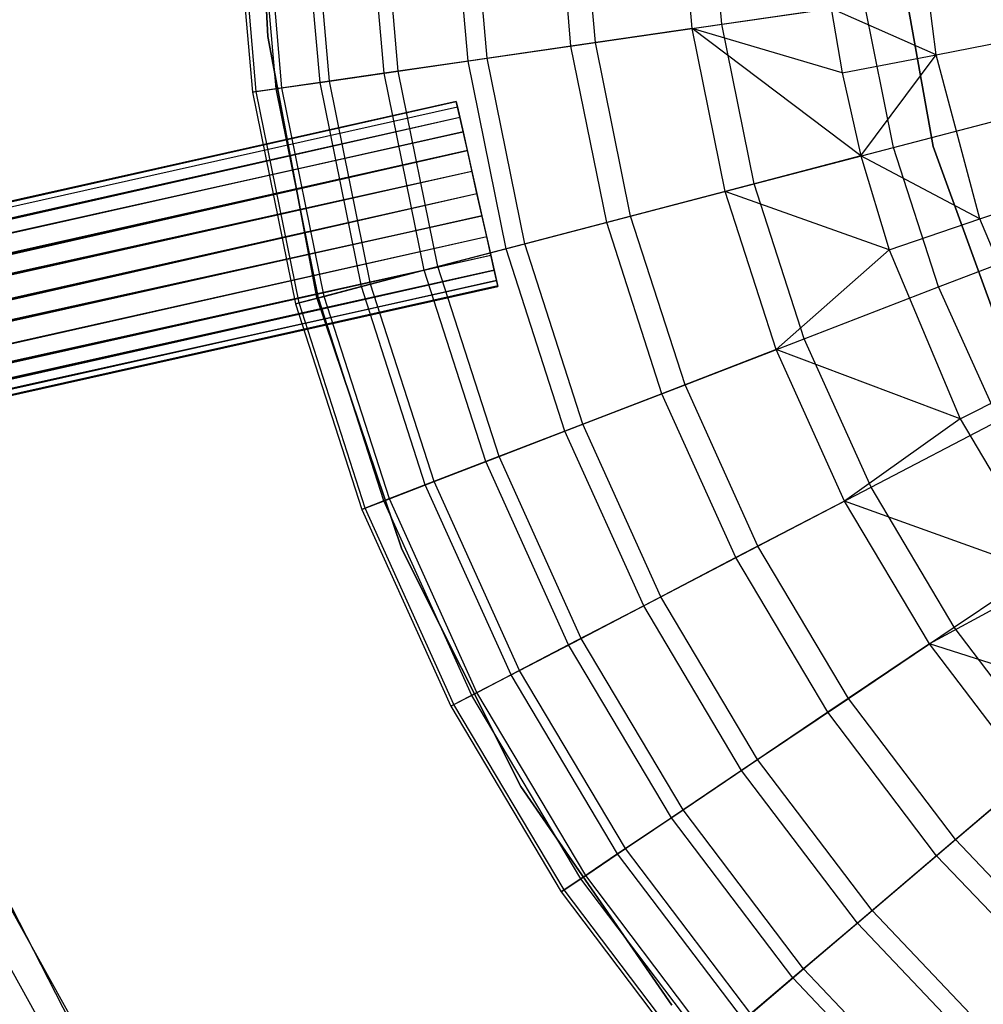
# Model space of a CAD drawing. Extents: x -22.9 to 23, y 4.7 to 50.6.
# Tile 29 of 95: x -3.3 to -1.8, y 25.8 to 27.4. Entities that reach past the tile are written whole.
import ezdxf

# ---------------------------------------------------------------- set-up
doc = ezdxf.new("R2010")
doc.units = 0
doc.header["$LTSCALE"] = 2.54
doc.layers.get('0').update_dxf_attribs({"linetype": 'CONTINUOUS'})

# ---------------------------------------------------------------- blocks, each defined once
blk = doc.blocks.new('HOTEL-MOOD-11783-11791_STL')
at = {"color": 0}
for p, q in [((-2.976, 27.7466, 28.9161), (-2.9567, 27.3285, 28.9161)), ((-2.9567, 27.3285, 28.7961), (-2.976, 27.7466, 28.7961)), ((-2.976, 27.7466, 28.9161), (-2.9567, 27.3285, 28.9161)), ((-2.9567, 27.3285, 28.7961), (-2.976, 27.7466, 28.7961)), ((-2.2877, 27.3411, 23.4537), (-2.3106, 27.6019, 23.4537)), ((-2.2877, 27.3411, 23.4537), (-2.3106, 27.6019, 23.4537)), ((-2.2413, 27.3478, 19.2169), (-2.2637, 27.6034, 19.2169)), ((-2.2413, 27.3478, 19.2169), (-2.2637, 27.6034, 19.2169)), ((-2.7732, 27.2708, 22.4078), (-2.801, 27.5865, 22.4078)), ((-2.7732, 27.2708, 22.4078), (-2.801, 27.5865, 22.4078)), ((-2.7512, 27.274, 20.0225), (-2.7787, 27.5872, 20.0225)), ((-2.7512, 27.274, 20.0225), (-2.7787, 27.5872, 20.0225)), ((-2.6411, 27.2899, 22.77), (-2.6675, 27.5907, 22.77)), ((-2.6411, 27.2899, 22.77), (-2.6675, 27.5907, 22.77)), ((-2.6109, 27.2943, 19.7355), (-2.637, 27.5916, 19.7355)), ((-2.6109, 27.2943, 19.7355), (-2.637, 27.5916, 19.7355)), ((-2.4789, 27.3134, 23.1195), (-2.5037, 27.5958, 23.1195)), ((-2.4789, 27.3134, 23.1195), (-2.5037, 27.5958, 23.1195)), ((-2.4403, 27.319, 19.4659), (-2.4647, 27.5971, 19.4659)), ((-2.4403, 27.319, 19.4659), (-2.4647, 27.5971, 19.4659)), ((-3.0103, 27.5799, 21.2717), (-2.9805, 27.2408, 21.2717)), ((-3.0103, 27.5799, 21.2717), (-2.9805, 27.2408, 21.2717)), ((-2.9748, 27.2417, 20.9517), (-3.0045, 27.5801, 20.9517)), ((-2.9748, 27.2417, 20.9517), (-3.0045, 27.5801, 20.9517)), ((-2.9436, 27.2462, 21.6559), (-2.973, 27.581, 21.6559)), ((-2.9436, 27.2462, 21.6559), (-2.973, 27.581, 21.6559)), ((-2.9343, 27.2475, 20.6343), (-2.9636, 27.5813, 20.6343)), ((-2.9343, 27.2475, 20.6343), (-2.9636, 27.5813, 20.6343)), ((-2.8743, 27.2562, 22.0355), (-2.903, 27.5833, 22.0355)), ((-2.8743, 27.2562, 22.0355), (-2.903, 27.5833, 22.0355)), ((-2.8595, 27.2583, 20.3233), (-2.888, 27.5837, 20.3233)), ((-2.8595, 27.2583, 20.3233), (-2.888, 27.5837, 20.3233)), ((-1.9036, 27.2999, 23.997), (-1.9368, 27.5658, 23.997)), ((-1.9036, 27.2999, 23.997), (-1.9368, 27.5658, 23.997)), ((-1.908, 27.1553, 28.9161), (-1.9681, 27.4892, 28.9161)), ((-1.9681, 27.4892, 28.7961), (-1.908, 27.1553, 28.7961)), ((-1.9681, 27.4892, 28.7961), (-1.908, 27.1553, 28.7961)), ((-1.908, 27.1553, 28.9161), (-1.9681, 27.4892, 28.9161)), ((-2.2877, 27.3411, 23.4537), (-2.069, 27.3727, 23.7702)), ((-2.2877, 27.3411, 23.4537), (-2.069, 27.3727, 23.7702)), ((-2.2413, 27.3478, 19.2169), (-2.0164, 27.3803, 18.9915)), ((-2.2413, 27.3478, 19.2169), (-2.0164, 27.3803, 18.9915)), ((-2.069, 27.3727, 23.7702), (-2.0517, 27.2711, 23.7702)), ((-1.9036, 27.2999, 23.997), (-2.069, 27.3727, 23.7702)), ((-1.9036, 27.2999, 23.997), (-2.069, 27.3727, 23.7702)), ((-2.069, 27.3727, 23.7702), (-2.0517, 27.2711, 23.7702)), ((-1.9705, 27.1538, 18.9915), (-2.0164, 27.3803, 18.9915)), ((-1.9705, 27.1538, 18.9915), (-2.0164, 27.3803, 18.9915)), ((-2.2877, 27.3411, 23.4537), (-2.4789, 27.3134, 23.1195)), ((-2.2877, 27.3411, 23.4537), (-2.4789, 27.3134, 23.1195)), ((-2.4403, 27.319, 19.4659), (-2.2413, 27.3478, 19.2169)), ((-2.4403, 27.319, 19.4659), (-2.2413, 27.3478, 19.2169)), ((-2.2357, 27.0844, 23.4537), (-2.2877, 27.3411, 23.4537)), ((-2.0219, 27.1404, 23.7702), (-2.2877, 27.3411, 23.4537)), ((-2.2357, 27.0844, 23.4537), (-2.2877, 27.3411, 23.4537)), ((-2.0219, 27.1404, 23.7702), (-2.2877, 27.3411, 23.4537)), ((-2.0517, 27.2711, 23.7702), (-2.2877, 27.3411, 23.4537)), ((-2.0517, 27.2711, 23.7702), (-2.2877, 27.3411, 23.4537)), ((-2.1903, 27.0963, 19.2169), (-2.2413, 27.3478, 19.2169)), ((-2.1903, 27.0963, 19.2169), (-2.2413, 27.3478, 19.2169)), ((-2.9567, 27.3285, 28.9161), (-2.8794, 26.9171, 28.9161)), ((-2.8794, 26.9171, 28.7961), (-2.9567, 27.3285, 28.7961)), ((-2.9567, 27.3285, 28.9161), (-2.8794, 26.9171, 28.9161)), ((-2.9567, 27.3285, 28.9161), (-2.9567, 27.3285, 28.7961)), ((-2.8794, 26.9171, 28.7961), (-2.9567, 27.3285, 28.7961)), ((-2.9567, 27.3285, 28.9161), (-2.9567, 27.3285, 28.7961)), ((-1.9036, 27.2999, 23.997), (-1.7858, 27.3229, 24.2415)), ((-1.9036, 27.2999, 23.997), (-1.7858, 27.3229, 24.2415)), ((-2.4789, 27.3134, 23.1195), (-2.6411, 27.2899, 22.77)), ((-2.4789, 27.3134, 23.1195), (-2.6411, 27.2899, 22.77)), ((-2.6109, 27.2943, 19.7355), (-2.4403, 27.319, 19.4659)), ((-2.6109, 27.2943, 19.7355), (-2.4403, 27.319, 19.4659)), ((-2.4226, 27.0356, 23.1195), (-2.4789, 27.3134, 23.1195)), ((-2.4226, 27.0356, 23.1195), (-2.4789, 27.3134, 23.1195)), ((-2.3849, 27.0454, 19.4659), (-2.4403, 27.319, 19.4659)), ((-2.3849, 27.0454, 19.4659), (-2.4403, 27.319, 19.4659)), ((-2.7512, 27.274, 20.0225), (-2.6109, 27.2943, 19.7355)), ((-2.7512, 27.274, 20.0225), (-2.6109, 27.2943, 19.7355)), ((-2.5517, 27.0018, 19.7355), (-2.6109, 27.2943, 19.7355)), ((-2.5517, 27.0018, 19.7355), (-2.6109, 27.2943, 19.7355)), ((-2.0517, 27.2711, 23.7702), (-1.9036, 27.2999, 23.997)), ((-2.0517, 27.2711, 23.7702), (-1.9036, 27.2999, 23.997)), ((-2.0219, 27.1404, 23.7702), (-1.9036, 27.2999, 23.997)), ((-2.0219, 27.1404, 23.7702), (-1.9036, 27.2999, 23.997)), ((-1.8346, 27.0411, 23.997), (-1.9036, 27.2999, 23.997)), ((-1.8346, 27.0411, 23.997), (-1.9036, 27.2999, 23.997)), ((-2.6411, 27.2899, 22.77), (-2.7732, 27.2708, 22.4078)), ((-2.6411, 27.2899, 22.77), (-2.7732, 27.2708, 22.4078)), ((-2.5812, 26.9941, 22.77), (-2.6411, 27.2899, 22.77)), ((-2.5812, 26.9941, 22.77), (-2.6411, 27.2899, 22.77)), ((-2.7732, 27.2708, 22.4078), (-2.8743, 27.2562, 22.0355)), ((-2.7732, 27.2708, 22.4078), (-2.8743, 27.2562, 22.0355)), ((-2.8595, 27.2583, 20.3233), (-2.7512, 27.274, 20.0225)), ((-2.8595, 27.2583, 20.3233), (-2.7512, 27.274, 20.0225)), ((-2.7103, 26.9603, 22.4078), (-2.7732, 27.2708, 22.4078)), ((-2.7103, 26.9603, 22.4078), (-2.7732, 27.2708, 22.4078)), ((-2.6888, 26.9659, 20.0225), (-2.7512, 27.274, 20.0225)), ((-2.6888, 26.9659, 20.0225), (-2.7512, 27.274, 20.0225)), ((-2.0517, 27.2711, 23.7702), (-2.0219, 27.1404, 23.7702)), ((-2.0517, 27.2711, 23.7702), (-2.0219, 27.1404, 23.7702)), ((-2.9436, 27.2462, 21.6559), (-2.9805, 27.2408, 21.2717)), ((-2.9436, 27.2462, 21.6559), (-2.9805, 27.2408, 21.2717)), ((-2.9748, 27.2417, 20.9517), (-2.9343, 27.2475, 20.6343)), ((-2.9748, 27.2417, 20.9517), (-2.9343, 27.2475, 20.6343)), ((-2.8743, 27.2562, 22.0355), (-2.9436, 27.2462, 21.6559)), ((-2.8743, 27.2562, 22.0355), (-2.9436, 27.2462, 21.6559)), ((-2.8768, 26.9167, 21.6559), (-2.9436, 27.2462, 21.6559)), ((-2.8768, 26.9167, 21.6559), (-2.9436, 27.2462, 21.6559)), ((-2.9343, 27.2475, 20.6343), (-2.8595, 27.2583, 20.3233)), ((-2.9343, 27.2475, 20.6343), (-2.8595, 27.2583, 20.3233)), ((-2.8678, 26.9191, 20.6343), (-2.9343, 27.2475, 20.6343)), ((-2.8678, 26.9191, 20.6343), (-2.9343, 27.2475, 20.6343)), ((-2.8091, 26.9344, 22.0355), (-2.8743, 27.2562, 22.0355)), ((-2.8091, 26.9344, 22.0355), (-2.8743, 27.2562, 22.0355)), ((-2.7946, 26.9382, 20.3233), (-2.8595, 27.2583, 20.3233)), ((-2.7946, 26.9382, 20.3233), (-2.8595, 27.2583, 20.3233)), ((-2.9805, 27.2408, 21.2717), (-2.9748, 27.2417, 20.9517)), ((-2.9805, 27.2408, 21.2717), (-2.9748, 27.2417, 20.9517)), ((-2.9805, 27.2408, 21.2717), (-2.913, 26.9073, 21.2717)), ((-2.9805, 27.2408, 21.2717), (-2.913, 26.9073, 21.2717)), ((-2.9074, 26.9087, 20.9517), (-2.9748, 27.2417, 20.9517)), ((-2.9074, 26.9087, 20.9517), (-2.9748, 27.2417, 20.9517)), ((-2.6596, 27.2263, 28.6017), (-21.5825, 22.9822, 28.6017)), ((-2.6596, 27.2263, 28.6017), (-21.5825, 22.9822, 28.6017)), ((-21.5825, 22.9822, 28.6379), (-2.6577, 27.2179, 28.673)), ((-21.5825, 22.9822, 28.6017), (-2.6577, 27.2179, 28.673)), ((-21.5825, 22.9822, 28.6017), (-2.6577, 27.2179, 28.673)), ((-21.5825, 22.9822, 28.6379), (-2.6577, 27.2179, 28.673)), ((-21.5806, 22.9738, 28.5666), (-2.6596, 27.2263, 28.6017)), ((-21.5806, 22.9738, 28.5666), (-2.6596, 27.2263, 28.6017)), ((-21.5806, 22.9738, 28.673), (-2.6577, 27.2179, 28.673)), ((-21.5806, 22.9738, 28.673), (-2.6577, 27.2179, 28.673)), ((-21.5769, 22.9574, 28.5346), (-2.6596, 27.2263, 28.6017)), ((-21.5769, 22.9574, 28.5346), (-2.6596, 27.2263, 28.6017)), ((-2.654, 27.2015, 28.5346), (-2.6596, 27.2263, 28.6017)), ((-2.6596, 27.2263, 28.6017), (-2.6577, 27.2179, 28.673)), ((-2.6596, 27.2263, 28.6017), (-2.6577, 27.2179, 28.673)), ((-2.654, 27.2015, 28.5346), (-2.6596, 27.2263, 28.6017)), ((-2.6577, 27.2179, 28.673), (-2.6488, 27.1781, 28.7321)), ((-2.6577, 27.2179, 28.673), (-2.6488, 27.1781, 28.7321)), ((-1.9705, 27.1538, 18.9915), (-1.728, 27.2173, 18.7924)), ((-1.9705, 27.1538, 18.9915), (-1.728, 27.2173, 18.7924)), ((-21.5769, 22.9574, 28.5346), (-2.654, 27.2015, 28.5346)), ((-21.5769, 22.9574, 28.5346), (-2.654, 27.2015, 28.5346)), ((-21.5717, 22.934, 28.5075), (-2.654, 27.2015, 28.5346)), ((-21.5717, 22.934, 28.5075), (-2.654, 27.2015, 28.5346)), ((-21.5652, 22.9049, 28.487), (-2.654, 27.2015, 28.5346)), ((-21.5652, 22.9049, 28.487), (-2.654, 27.2015, 28.5346)), ((-2.6422, 27.1491, 28.487), (-2.654, 27.2015, 28.5346)), ((-2.6422, 27.1491, 28.487), (-2.654, 27.2015, 28.5346)), ((-21.5806, 22.9738, 28.673), (-2.6488, 27.1781, 28.7321)), ((-21.5806, 22.9738, 28.673), (-2.6488, 27.1781, 28.7321)), ((-21.5769, 22.9574, 28.705), (-2.6488, 27.1781, 28.7321)), ((-21.5769, 22.9574, 28.705), (-2.6488, 27.1781, 28.7321)), ((-2.6488, 27.1781, 28.7321), (-21.5717, 22.934, 28.7321)), ((-2.6488, 27.1781, 28.7321), (-21.5717, 22.934, 28.7321)), ((-2.6488, 27.1781, 28.7321), (-2.6349, 27.1161, 28.7654)), ((-2.6488, 27.1781, 28.7321), (-2.6349, 27.1161, 28.7654)), ((-2.1903, 27.0963, 19.2169), (-1.9705, 27.1538, 18.9915)), ((-2.1903, 27.0963, 19.2169), (-1.9705, 27.1538, 18.9915)), ((-1.8996, 26.9339, 18.9915), (-1.9705, 27.1538, 18.9915)), ((-1.8996, 26.9339, 18.9915), (-1.9705, 27.1538, 18.9915)), ((-1.7923, 26.8364, 28.9161), (-1.908, 27.1553, 28.9161)), ((-1.908, 27.1553, 28.7961), (-1.7923, 26.8364, 28.7961)), ((-1.908, 27.1553, 28.7961), (-1.7923, 26.8364, 28.7961)), ((-1.908, 27.1553, 28.7961), (-1.908, 27.1553, 28.9161)), ((-1.7923, 26.8364, 28.9161), (-1.908, 27.1553, 28.9161)), ((-1.908, 27.1553, 28.7961), (-1.908, 27.1553, 28.9161)), ((-2.6422, 27.1491, 28.487), (-21.5652, 22.9049, 28.487)), ((-2.6422, 27.1491, 28.487), (-21.5652, 22.9049, 28.487)), ((-21.5578, 22.872, 28.4742), (-2.6422, 27.1491, 28.487)), ((-21.5578, 22.872, 28.4742), (-2.6422, 27.1491, 28.487)), ((-21.5499, 22.8369, 28.4698), (-2.6422, 27.1491, 28.487)), ((-21.5499, 22.8369, 28.4698), (-2.6422, 27.1491, 28.487)), ((-2.627, 27.0811, 28.4698), (-2.6422, 27.1491, 28.487)), ((-2.627, 27.0811, 28.4698), (-2.6422, 27.1491, 28.487)), ((-2.0219, 27.1404, 23.7702), (-2.2357, 27.0844, 23.4537)), ((-2.0219, 27.1404, 23.7702), (-2.2357, 27.0844, 23.4537)), ((-2.0219, 27.1404, 23.7702), (-1.9773, 26.9923, 23.7702)), ((-1.8346, 27.0411, 23.997), (-2.0219, 27.1404, 23.7702)), ((-1.8346, 27.0411, 23.997), (-2.0219, 27.1404, 23.7702)), ((-2.0219, 27.1404, 23.7702), (-1.9773, 26.9923, 23.7702)), ((-21.5717, 22.934, 28.7321), (-2.6349, 27.1161, 28.7654)), ((-21.5717, 22.934, 28.7321), (-2.6349, 27.1161, 28.7654)), ((-21.5652, 22.9049, 28.7526), (-2.6349, 27.1161, 28.7654)), ((-21.5652, 22.9049, 28.7526), (-2.6349, 27.1161, 28.7654)), ((-21.5578, 22.872, 28.7654), (-2.6349, 27.1161, 28.7654)), ((-21.5578, 22.872, 28.7654), (-2.6349, 27.1161, 28.7654)), ((-2.6349, 27.1161, 28.7654), (-2.6191, 27.046, 28.7654)), ((-2.6349, 27.1161, 28.7654), (-2.6191, 27.046, 28.7654)), ((-2.3849, 27.0454, 19.4659), (-2.1903, 27.0963, 19.2169)), ((-2.3849, 27.0454, 19.4659), (-2.1903, 27.0963, 19.2169)), ((-2.1116, 26.8521, 19.2169), (-2.1903, 27.0963, 19.2169)), ((-2.1116, 26.8521, 19.2169), (-2.1903, 27.0963, 19.2169)), ((-21.5499, 22.8369, 28.4698), (-2.627, 27.0811, 28.4698)), ((-21.5499, 22.8369, 28.4698), (-2.627, 27.0811, 28.4698)), ((-21.5421, 22.8019, 28.4742), (-2.627, 27.0811, 28.4698)), ((-21.5421, 22.8019, 28.4742), (-2.627, 27.0811, 28.4698)), ((-21.5347, 22.7689, 28.487), (-2.627, 27.0811, 28.4698)), ((-21.5347, 22.7689, 28.487), (-2.627, 27.0811, 28.4698)), ((-2.6117, 27.013, 28.487), (-2.627, 27.0811, 28.4698)), ((-2.6117, 27.013, 28.487), (-2.627, 27.0811, 28.4698)), ((-2.2357, 27.0844, 23.4537), (-2.4226, 27.0356, 23.1195)), ((-2.2357, 27.0844, 23.4537), (-2.4226, 27.0356, 23.1195)), ((-2.1553, 26.8352, 23.4537), (-2.2357, 27.0844, 23.4537)), ((-1.9773, 26.9923, 23.7702), (-2.2357, 27.0844, 23.4537)), ((-2.1553, 26.8352, 23.4537), (-2.2357, 27.0844, 23.4537)), ((-1.9773, 26.9923, 23.7702), (-2.2357, 27.0844, 23.4537)), ((-1.8346, 27.0411, 23.997), (-1.7209, 27.0799, 24.2415)), ((-1.8346, 27.0411, 23.997), (-1.7209, 27.0799, 24.2415)), ((-21.5578, 22.872, 28.7654), (-2.6191, 27.046, 28.7654)), ((-21.5578, 22.872, 28.7654), (-2.6191, 27.046, 28.7654)), ((-21.5499, 22.8369, 28.7698), (-2.6191, 27.046, 28.7654)), ((-21.5499, 22.8369, 28.7698), (-2.6191, 27.046, 28.7654)), ((-2.6191, 27.046, 28.7654), (-21.5421, 22.8019, 28.7654)), ((-2.6191, 27.046, 28.7654), (-21.5421, 22.8019, 28.7654)), ((-2.6191, 27.046, 28.7654), (-2.6052, 26.984, 28.7321)), ((-2.6191, 27.046, 28.7654), (-2.6052, 26.984, 28.7321)), ((-2.5517, 27.0018, 19.7355), (-2.3849, 27.0454, 19.4659)), ((-2.5517, 27.0018, 19.7355), (-2.3849, 27.0454, 19.4659)), ((-2.2992, 26.7798, 19.4659), (-2.3849, 27.0454, 19.4659)), ((-2.2992, 26.7798, 19.4659), (-2.3849, 27.0454, 19.4659)), ((-2.4226, 27.0356, 23.1195), (-2.5812, 26.9941, 22.77)), ((-2.4226, 27.0356, 23.1195), (-2.5812, 26.9941, 22.77)), ((-2.3356, 26.7657, 23.1195), (-2.4226, 27.0356, 23.1195)), ((-2.3356, 26.7657, 23.1195), (-2.4226, 27.0356, 23.1195)), ((-1.9773, 26.9923, 23.7702), (-1.8346, 27.0411, 23.997)), ((-1.9773, 26.9923, 23.7702), (-1.8346, 27.0411, 23.997)), ((-1.7309, 26.794, 23.997), (-1.8346, 27.0411, 23.997)), ((-1.7309, 26.794, 23.997), (-1.8346, 27.0411, 23.997)), ((-2.6117, 27.013, 28.487), (-21.5347, 22.7689, 28.487)), ((-2.6117, 27.013, 28.487), (-21.5347, 22.7689, 28.487)), ((-2.6117, 27.013, 28.487), (-21.5282, 22.7399, 28.5075)), ((-2.6117, 27.013, 28.487), (-21.5282, 22.7399, 28.5075)), ((-2.6, 26.9606, 28.5346), (-2.6117, 27.013, 28.487)), ((-2.6, 26.9606, 28.5346), (-2.6117, 27.013, 28.487)), ((-1.8996, 26.9339, 18.9915), (-1.6657, 27.0241, 18.7924)), ((-1.8996, 26.9339, 18.9915), (-1.6657, 27.0241, 18.7924)), ((-2.6888, 26.9659, 20.0225), (-2.5517, 27.0018, 19.7355)), ((-2.6888, 26.9659, 20.0225), (-2.5517, 27.0018, 19.7355)), ((-2.4601, 26.7177, 19.7355), (-2.5517, 27.0018, 19.7355)), ((-2.4601, 26.7177, 19.7355), (-2.5517, 27.0018, 19.7355)), ((-21.5421, 22.8019, 28.7654), (-2.6052, 26.984, 28.7321)), ((-21.5421, 22.8019, 28.7654), (-2.6052, 26.984, 28.7321)), ((-21.5347, 22.7689, 28.7526), (-2.6052, 26.984, 28.7321)), ((-21.5347, 22.7689, 28.7526), (-2.6052, 26.984, 28.7321)), ((-21.5282, 22.7399, 28.7321), (-2.6052, 26.984, 28.7321)), ((-21.5282, 22.7399, 28.7321), (-2.6052, 26.984, 28.7321)), ((-2.5812, 26.9941, 22.77), (-2.7103, 26.9603, 22.4078)), ((-2.5812, 26.9941, 22.77), (-2.7103, 26.9603, 22.4078)), ((-2.6052, 26.984, 28.7321), (-2.5963, 26.9442, 28.673)), ((-2.6052, 26.984, 28.7321), (-2.5963, 26.9442, 28.673)), ((-2.4885, 26.7067, 22.77), (-2.5812, 26.9941, 22.77)), ((-2.4885, 26.7067, 22.77), (-2.5812, 26.9941, 22.77)), ((-1.9773, 26.9923, 23.7702), (-2.1553, 26.8352, 23.4537)), ((-1.9773, 26.9923, 23.7702), (-2.1553, 26.8352, 23.4537)), ((-1.9773, 26.9923, 23.7702), (-1.8657, 26.7262, 23.7702)), ((-1.9773, 26.9923, 23.7702), (-1.8657, 26.7262, 23.7702)), ((-2.7946, 26.9382, 20.3233), (-2.6888, 26.9659, 20.0225)), ((-2.7946, 26.9382, 20.3233), (-2.6888, 26.9659, 20.0225)), ((-2.5923, 26.6667, 20.0225), (-2.6888, 26.9659, 20.0225)), ((-2.5923, 26.6667, 20.0225), (-2.6888, 26.9659, 20.0225)), ((-2.6, 26.9606, 28.5346), (-21.5282, 22.7399, 28.5075)), ((-2.6, 26.9606, 28.5346), (-21.5282, 22.7399, 28.5075)), ((-2.6, 26.9606, 28.5346), (-21.5229, 22.7165, 28.5346)), ((-2.6, 26.9606, 28.5346), (-21.5229, 22.7165, 28.5346)), ((-21.5192, 22.7001, 28.5666), (-2.6, 26.9606, 28.5346)), ((-21.5192, 22.7001, 28.5666), (-2.6, 26.9606, 28.5346)), ((-21.5173, 22.6916, 28.6017), (-2.6, 26.9606, 28.5346)), ((-21.5173, 22.6916, 28.6017), (-2.6, 26.9606, 28.5346)), ((-2.7103, 26.9603, 22.4078), (-2.8091, 26.9344, 22.0355)), ((-2.7103, 26.9603, 22.4078), (-2.8091, 26.9344, 22.0355)), ((-2.6131, 26.6587, 22.4078), (-2.7103, 26.9603, 22.4078)), ((-2.6131, 26.6587, 22.4078), (-2.7103, 26.9603, 22.4078)), ((-2.5944, 26.9358, 28.6017), (-2.6, 26.9606, 28.5346)), ((-2.5944, 26.9358, 28.6017), (-2.6, 26.9606, 28.5346)), ((-21.5282, 22.7399, 28.7321), (-2.5963, 26.9442, 28.673)), ((-21.5282, 22.7399, 28.7321), (-2.5963, 26.9442, 28.673)), ((-21.5229, 22.7165, 28.705), (-2.5963, 26.9442, 28.673)), ((-21.5229, 22.7165, 28.705), (-2.5963, 26.9442, 28.673)), ((-2.5963, 26.9442, 28.673), (-21.5192, 22.7001, 28.673)), ((-2.5963, 26.9442, 28.673), (-21.5192, 22.7001, 28.673)), ((-21.5192, 22.7001, 28.673), (-2.5942, 26.9347, 28.6198)), ((-21.5192, 22.7001, 28.673), (-2.5942, 26.9347, 28.6198)), ((-2.5944, 26.9358, 28.6017), (-21.5173, 22.6916, 28.6017)), ((-21.5173, 22.6916, 28.6379), (-2.5944, 26.9358, 28.6017)), ((-21.5173, 22.6916, 28.6379), (-2.5944, 26.9358, 28.6017)), ((-2.5944, 26.9358, 28.6017), (-21.5173, 22.6916, 28.6017)), ((-21.5173, 22.6916, 28.6379), (-2.5942, 26.9347, 28.6198)), ((-21.5173, 22.6916, 28.6379), (-2.5942, 26.9347, 28.6198)), ((-21.5171, 22.6906, 28.6198), (-2.5944, 26.9358, 28.6017)), ((-21.5171, 22.6906, 28.6198), (-2.5944, 26.9358, 28.6017)), ((-2.8091, 26.9344, 22.0355), (-2.8768, 26.9167, 21.6559)), ((-2.8091, 26.9344, 22.0355), (-2.8768, 26.9167, 21.6559)), ((-2.8678, 26.9191, 20.6343), (-2.7946, 26.9382, 20.3233)), ((-2.8678, 26.9191, 20.6343), (-2.7946, 26.9382, 20.3233)), ((-2.7084, 26.622, 22.0355), (-2.8091, 26.9344, 22.0355)), ((-2.7084, 26.622, 22.0355), (-2.8091, 26.9344, 22.0355)), ((-2.6944, 26.6274, 20.3233), (-2.7946, 26.9382, 20.3233)), ((-2.6944, 26.6274, 20.3233), (-2.7946, 26.9382, 20.3233)), ((-2.5963, 26.9442, 28.673), (-2.5942, 26.9347, 28.6198)), ((-2.5963, 26.9442, 28.673), (-2.5942, 26.9347, 28.6198)), ((-2.5942, 26.9347, 28.6198), (-2.5944, 26.9358, 28.6017)), ((-2.5942, 26.9347, 28.6198), (-2.5944, 26.9358, 28.6017)), ((-2.1116, 26.8521, 19.2169), (-1.8996, 26.9339, 18.9915)), ((-2.1116, 26.8521, 19.2169), (-1.8996, 26.9339, 18.9915)), ((-1.8045, 26.7233, 18.9915), (-1.8996, 26.9339, 18.9915)), ((-1.8045, 26.7233, 18.9915), (-1.8996, 26.9339, 18.9915)), ((-2.9074, 26.9087, 20.9517), (-2.8678, 26.9191, 20.6343)), ((-2.9074, 26.9087, 20.9517), (-2.8678, 26.9191, 20.6343)), ((-2.7649, 26.6002, 20.6343), (-2.8678, 26.9191, 20.6343)), ((-2.7649, 26.6002, 20.6343), (-2.8678, 26.9191, 20.6343)), ((-2.8768, 26.9167, 21.6559), (-2.913, 26.9073, 21.2717)), ((-2.8768, 26.9167, 21.6559), (-2.913, 26.9073, 21.2717)), ((-2.913, 26.9073, 21.2717), (-2.9074, 26.9087, 20.9517)), ((-2.913, 26.9073, 21.2717), (-2.9074, 26.9087, 20.9517)), ((-2.913, 26.9073, 21.2717), (-2.8085, 26.5833, 21.2717)), ((-2.913, 26.9073, 21.2717), (-2.8085, 26.5833, 21.2717)), ((-2.8031, 26.5854, 20.9517), (-2.9074, 26.9087, 20.9517)), ((-2.8031, 26.5854, 20.9517), (-2.9074, 26.9087, 20.9517)), ((-2.8794, 26.9171, 28.9161), (-2.7456, 26.5206, 28.9161)), ((-2.7456, 26.5206, 28.7961), (-2.8794, 26.9171, 28.7961)), ((-2.8794, 26.9171, 28.9161), (-2.7456, 26.5206, 28.9161)), ((-2.8794, 26.9171, 28.9161), (-2.8794, 26.9171, 28.7961)), ((-2.7456, 26.5206, 28.7961), (-2.8794, 26.9171, 28.7961)), ((-2.8794, 26.9171, 28.9161), (-2.8794, 26.9171, 28.7961)), ((-2.7737, 26.5968, 21.6559), (-2.8768, 26.9167, 21.6559)), ((-2.7737, 26.5968, 21.6559), (-2.8768, 26.9167, 21.6559)), ((-2.2992, 26.7798, 19.4659), (-2.1116, 26.8521, 19.2169)), ((-2.2992, 26.7798, 19.4659), (-2.1116, 26.8521, 19.2169)), ((-2.006, 26.6183, 19.2169), (-2.1116, 26.8521, 19.2169)), ((-2.006, 26.6183, 19.2169), (-2.1116, 26.8521, 19.2169)), ((-2.1553, 26.8352, 23.4537), (-2.3356, 26.7657, 23.1195)), ((-2.1553, 26.8352, 23.4537), (-2.3356, 26.7657, 23.1195)), ((-2.0476, 26.5966, 23.4537), (-2.1553, 26.8352, 23.4537)), ((-1.8657, 26.7262, 23.7702), (-2.1553, 26.8352, 23.4537)), ((-2.0476, 26.5966, 23.4537), (-2.1553, 26.8352, 23.4537)), ((-1.8657, 26.7262, 23.7702), (-2.1553, 26.8352, 23.4537)), ((-1.8657, 26.7262, 23.7702), (-1.7309, 26.794, 23.997)), ((-1.8657, 26.7262, 23.7702), (-1.7309, 26.794, 23.997)), ((-2.4601, 26.7177, 19.7355), (-2.2992, 26.7798, 19.4659)), ((-2.4601, 26.7177, 19.7355), (-2.2992, 26.7798, 19.4659)), ((-2.1843, 26.5254, 19.4659), (-2.2992, 26.7798, 19.4659)), ((-2.1843, 26.5254, 19.4659), (-2.2992, 26.7798, 19.4659)), ((-2.3356, 26.7657, 23.1195), (-2.4885, 26.7067, 22.77)), ((-2.3356, 26.7657, 23.1195), (-2.4885, 26.7067, 22.77)), ((-2.2189, 26.5074, 23.1195), (-2.3356, 26.7657, 23.1195)), ((-2.2189, 26.5074, 23.1195), (-2.3356, 26.7657, 23.1195)), ((-2.5923, 26.6667, 20.0225), (-2.4601, 26.7177, 19.7355)), ((-2.5923, 26.6667, 20.0225), (-2.4601, 26.7177, 19.7355)), ((-2.3372, 26.4457, 19.7355), (-2.4601, 26.7177, 19.7355)), ((-2.3372, 26.4457, 19.7355), (-2.4601, 26.7177, 19.7355)), ((-1.8657, 26.7262, 23.7702), (-2.0476, 26.5966, 23.4537)), ((-1.8657, 26.7262, 23.7702), (-2.0476, 26.5966, 23.4537)), ((-2.006, 26.6183, 19.2169), (-1.8045, 26.7233, 18.9915)), ((-2.006, 26.6183, 19.2169), (-1.8045, 26.7233, 18.9915)), ((-1.8657, 26.7262, 23.7702), (-1.7188, 26.4779, 23.7702)), ((-1.8657, 26.7262, 23.7702), (-1.7188, 26.4779, 23.7702)), ((-2.4885, 26.7067, 22.77), (-2.6131, 26.6587, 22.4078)), ((-2.4885, 26.7067, 22.77), (-2.6131, 26.6587, 22.4078)), ((-2.3643, 26.4316, 22.77), (-2.4885, 26.7067, 22.77)), ((-2.3643, 26.4316, 22.77), (-2.4885, 26.7067, 22.77)), ((-2.6131, 26.6587, 22.4078), (-2.7084, 26.622, 22.0355)), ((-2.6131, 26.6587, 22.4078), (-2.7084, 26.622, 22.0355)), ((-2.6944, 26.6274, 20.3233), (-2.5923, 26.6667, 20.0225)), ((-2.6944, 26.6274, 20.3233), (-2.5923, 26.6667, 20.0225)), ((-2.4827, 26.3699, 22.4078), (-2.6131, 26.6587, 22.4078)), ((-2.4827, 26.3699, 22.4078), (-2.6131, 26.6587, 22.4078)), ((-2.463, 26.3802, 20.0225), (-2.5923, 26.6667, 20.0225)), ((-2.463, 26.3802, 20.0225), (-2.5923, 26.6667, 20.0225)), ((-2.7649, 26.6002, 20.6343), (-2.6944, 26.6274, 20.3233)), ((-2.7649, 26.6002, 20.6343), (-2.6944, 26.6274, 20.3233)), ((-2.5599, 26.3297, 20.3233), (-2.6944, 26.6274, 20.3233)), ((-2.5599, 26.3297, 20.3233), (-2.6944, 26.6274, 20.3233)), ((-2.7084, 26.622, 22.0355), (-2.7737, 26.5968, 21.6559)), ((-2.7084, 26.622, 22.0355), (-2.7737, 26.5968, 21.6559)), ((-2.5732, 26.3227, 22.0355), (-2.7084, 26.622, 22.0355)), ((-2.5732, 26.3227, 22.0355), (-2.7084, 26.622, 22.0355)), ((-2.1843, 26.5254, 19.4659), (-2.006, 26.6183, 19.2169)), ((-2.1843, 26.5254, 19.4659), (-2.006, 26.6183, 19.2169)), ((-1.8749, 26.3977, 19.2169), (-2.006, 26.6183, 19.2169)), ((-1.8749, 26.3977, 19.2169), (-2.006, 26.6183, 19.2169)), ((-2.7737, 26.5968, 21.6559), (-2.8085, 26.5833, 21.2717)), ((-2.7737, 26.5968, 21.6559), (-2.8085, 26.5833, 21.2717)), ((-2.8031, 26.5854, 20.9517), (-2.7649, 26.6002, 20.6343)), ((-2.8031, 26.5854, 20.9517), (-2.7649, 26.6002, 20.6343)), ((-2.6353, 26.2904, 21.6559), (-2.7737, 26.5968, 21.6559)), ((-2.6353, 26.2904, 21.6559), (-2.7737, 26.5968, 21.6559)), ((-2.627, 26.2947, 20.6343), (-2.7649, 26.6002, 20.6343)), ((-2.627, 26.2947, 20.6343), (-2.7649, 26.6002, 20.6343)), ((-2.0476, 26.5966, 23.4537), (-2.2189, 26.5074, 23.1195)), ((-2.0476, 26.5966, 23.4537), (-2.2189, 26.5074, 23.1195)), ((-1.9138, 26.3715, 23.4537), (-2.0476, 26.5966, 23.4537)), ((-1.7188, 26.4779, 23.7702), (-2.0476, 26.5966, 23.4537)), ((-1.9138, 26.3715, 23.4537), (-2.0476, 26.5966, 23.4537)), ((-1.7188, 26.4779, 23.7702), (-2.0476, 26.5966, 23.4537)), ((-2.8085, 26.5833, 21.2717), (-2.8031, 26.5854, 20.9517)), ((-2.8085, 26.5833, 21.2717), (-2.8031, 26.5854, 20.9517)), ((-2.8085, 26.5833, 21.2717), (-2.6684, 26.2732, 21.2717)), ((-2.8085, 26.5833, 21.2717), (-2.6684, 26.2732, 21.2717)), ((-2.6633, 26.2758, 20.9517), (-2.8031, 26.5854, 20.9517)), ((-2.6633, 26.2758, 20.9517), (-2.8031, 26.5854, 20.9517)), ((-2.7456, 26.5206, 28.9161), (-2.5579, 26.1465, 28.9161)), ((-2.5579, 26.1465, 28.7961), (-2.7456, 26.5206, 28.7961)), ((-2.7456, 26.5206, 28.9161), (-2.5579, 26.1465, 28.9161)), ((-2.7456, 26.5206, 28.9161), (-2.7456, 26.5206, 28.7961)), ((-2.5579, 26.1465, 28.7961), (-2.7456, 26.5206, 28.7961)), ((-2.7456, 26.5206, 28.9161), (-2.7456, 26.5206, 28.7961)), ((-2.3372, 26.4457, 19.7355), (-2.1843, 26.5254, 19.4659)), ((-2.3372, 26.4457, 19.7355), (-2.1843, 26.5254, 19.4659)), ((-2.0416, 26.2855, 19.4659), (-2.1843, 26.5254, 19.4659)), ((-2.0416, 26.2855, 19.4659), (-2.1843, 26.5254, 19.4659)), ((-1.8749, 26.3977, 19.2169), (-1.6864, 26.5246, 18.9915)), ((-1.8749, 26.3977, 19.2169), (-1.6864, 26.5246, 18.9915)), ((-2.2189, 26.5074, 23.1195), (-2.3643, 26.4316, 22.77)), ((-2.2189, 26.5074, 23.1195), (-2.3643, 26.4316, 22.77)), ((-2.074, 26.2637, 23.1195), (-2.2189, 26.5074, 23.1195)), ((-2.074, 26.2637, 23.1195), (-2.2189, 26.5074, 23.1195)), ((-1.7188, 26.4779, 23.7702), (-1.9138, 26.3715, 23.4537)), ((-1.7188, 26.4779, 23.7702), (-1.9138, 26.3715, 23.4537)), ((-2.463, 26.3802, 20.0225), (-2.3372, 26.4457, 19.7355)), ((-2.463, 26.3802, 20.0225), (-2.3372, 26.4457, 19.7355)), ((-2.1847, 26.1891, 19.7355), (-2.3372, 26.4457, 19.7355)), ((-2.1847, 26.1891, 19.7355), (-2.3372, 26.4457, 19.7355)), ((-2.3643, 26.4316, 22.77), (-2.4827, 26.3699, 22.4078)), ((-2.3643, 26.4316, 22.77), (-2.4827, 26.3699, 22.4078)), ((-2.21, 26.1721, 22.77), (-2.3643, 26.4316, 22.77)), ((-2.21, 26.1721, 22.77), (-2.3643, 26.4316, 22.77)), ((-2.0416, 26.2855, 19.4659), (-1.8749, 26.3977, 19.2169)), ((-2.0416, 26.2855, 19.4659), (-1.8749, 26.3977, 19.2169)), ((-1.7199, 26.1933, 19.2169), (-1.8749, 26.3977, 19.2169)), ((-1.7199, 26.1933, 19.2169), (-1.8749, 26.3977, 19.2169)), ((-2.5599, 26.3297, 20.3233), (-2.463, 26.3802, 20.0225)), ((-2.5599, 26.3297, 20.3233), (-2.463, 26.3802, 20.0225)), ((-2.3023, 26.11, 20.0225), (-2.463, 26.3802, 20.0225)), ((-2.3023, 26.11, 20.0225), (-2.463, 26.3802, 20.0225)), ((-2.4827, 26.3699, 22.4078), (-2.5732, 26.3227, 22.0355)), ((-2.4827, 26.3699, 22.4078), (-2.5732, 26.3227, 22.0355)), ((-2.3207, 26.0976, 22.4078), (-2.4827, 26.3699, 22.4078)), ((-2.3207, 26.0976, 22.4078), (-2.4827, 26.3699, 22.4078)), ((-1.9138, 26.3715, 23.4537), (-2.074, 26.2637, 23.1195)), ((-1.9138, 26.3715, 23.4537), (-2.074, 26.2637, 23.1195)), ((-1.7556, 26.1629, 23.4537), (-1.9138, 26.3715, 23.4537)), ((-1.5396, 26.2518, 23.7702), (-1.9138, 26.3715, 23.4537)), ((-1.7556, 26.1629, 23.4537), (-1.9138, 26.3715, 23.4537)), ((-1.5396, 26.2518, 23.7702), (-1.9138, 26.3715, 23.4537)), ((-2.627, 26.2947, 20.6343), (-2.5599, 26.3297, 20.3233)), ((-2.627, 26.2947, 20.6343), (-2.5599, 26.3297, 20.3233)), ((-2.393, 26.0489, 20.3233), (-2.5599, 26.3297, 20.3233)), ((-2.393, 26.0489, 20.3233), (-2.5599, 26.3297, 20.3233)), ((-2.5732, 26.3227, 22.0355), (-2.6353, 26.2904, 21.6559)), ((-2.5732, 26.3227, 22.0355), (-2.6353, 26.2904, 21.6559)), ((-2.4055, 26.0405, 22.0355), (-2.5732, 26.3227, 22.0355)), ((-2.4055, 26.0405, 22.0355), (-2.5732, 26.3227, 22.0355)), ((-2.6353, 26.2904, 21.6559), (-2.6684, 26.2732, 21.2717)), ((-2.6353, 26.2904, 21.6559), (-2.6684, 26.2732, 21.2717)), ((-2.6633, 26.2758, 20.9517), (-2.627, 26.2947, 20.6343)), ((-2.6633, 26.2758, 20.9517), (-2.627, 26.2947, 20.6343)), ((-2.4635, 26.0015, 21.6559), (-2.6353, 26.2904, 21.6559)), ((-2.4635, 26.0015, 21.6559), (-2.6353, 26.2904, 21.6559)), ((-2.4557, 26.0067, 20.6343), (-2.627, 26.2947, 20.6343)), ((-2.4557, 26.0067, 20.6343), (-2.627, 26.2947, 20.6343)), ((-2.1847, 26.1891, 19.7355), (-2.0416, 26.2855, 19.4659)), ((-2.1847, 26.1891, 19.7355), (-2.0416, 26.2855, 19.4659)), ((-1.873, 26.063, 19.4659), (-2.0416, 26.2855, 19.4659)), ((-1.873, 26.063, 19.4659), (-2.0416, 26.2855, 19.4659)), ((-2.6684, 26.2732, 21.2717), (-2.6633, 26.2758, 20.9517)), ((-2.6684, 26.2732, 21.2717), (-2.6633, 26.2758, 20.9517)), ((-2.6684, 26.2732, 21.2717), (-2.4945, 25.9806, 21.2717)), ((-2.6684, 26.2732, 21.2717), (-2.4945, 25.9806, 21.2717)), ((-2.4897, 25.9838, 20.9517), (-2.6633, 26.2758, 20.9517)), ((-2.4897, 25.9838, 20.9517), (-2.6633, 26.2758, 20.9517)), ((-2.074, 26.2637, 23.1195), (-2.21, 26.1721, 22.77)), ((-2.074, 26.2637, 23.1195), (-2.21, 26.1721, 22.77)), ((-1.9027, 26.0377, 23.1195), (-2.074, 26.2637, 23.1195)), ((-1.9027, 26.0377, 23.1195), (-2.074, 26.2637, 23.1195)), ((-2.3023, 26.11, 20.0225), (-2.1847, 26.1891, 19.7355)), ((-2.3023, 26.11, 20.0225), (-2.1847, 26.1891, 19.7355)), ((-2.0044, 25.9513, 19.7355), (-2.1847, 26.1891, 19.7355)), ((-2.0044, 25.9513, 19.7355), (-2.1847, 26.1891, 19.7355)), ((-1.873, 26.063, 19.4659), (-1.7199, 26.1933, 19.2169)), ((-1.873, 26.063, 19.4659), (-1.7199, 26.1933, 19.2169)), ((-2.21, 26.1721, 22.77), (-2.3207, 26.0976, 22.4078)), ((-2.21, 26.1721, 22.77), (-2.3207, 26.0976, 22.4078)), ((-2.0276, 25.9315, 22.77), (-2.21, 26.1721, 22.77)), ((-2.0276, 25.9315, 22.77), (-2.21, 26.1721, 22.77)), ((-1.7556, 26.1629, 23.4537), (-1.9027, 26.0377, 23.1195)), ((-1.7556, 26.1629, 23.4537), (-1.9027, 26.0377, 23.1195)), ((-2.5579, 26.1465, 28.9161), (-2.32, 25.8021, 28.9161)), ((-2.32, 25.8021, 28.7961), (-2.5579, 26.1465, 28.7961)), ((-2.5579, 26.1465, 28.9161), (-2.32, 25.8021, 28.9161)), ((-2.5579, 26.1465, 28.9161), (-2.5579, 26.1465, 28.7961)), ((-2.32, 25.8021, 28.7961), (-2.5579, 26.1465, 28.7961)), ((-2.5579, 26.1465, 28.9161), (-2.5579, 26.1465, 28.7961)), ((-3.2677, 25.7754, 158.7241), (-3.4405, 26.1126, 158.7241)), ((-3.2677, 25.7754, 158.7241), (-3.4405, 26.1126, 158.7241)), ((-2.3207, 26.0976, 22.4078), (-2.4055, 26.0405, 22.0355)), ((-2.3207, 26.0976, 22.4078), (-2.4055, 26.0405, 22.0355)), ((-2.393, 26.0489, 20.3233), (-2.3023, 26.11, 20.0225)), ((-2.393, 26.0489, 20.3233), (-2.3023, 26.11, 20.0225)), ((-2.1293, 25.8451, 22.4078), (-2.3207, 26.0976, 22.4078)), ((-2.1293, 25.8451, 22.4078), (-2.3207, 26.0976, 22.4078)), ((-2.1124, 25.8595, 20.0225), (-2.3023, 26.11, 20.0225)), ((-2.1124, 25.8595, 20.0225), (-2.3023, 26.11, 20.0225)), ((-2.0044, 25.9513, 19.7355), (-1.873, 26.063, 19.4659)), ((-2.0044, 25.9513, 19.7355), (-1.873, 26.063, 19.4659)), ((-1.6806, 25.8608, 19.4659), (-1.873, 26.063, 19.4659)), ((-1.6806, 25.8608, 19.4659), (-1.873, 26.063, 19.4659)), ((-2.4055, 26.0405, 22.0355), (-2.4635, 26.0015, 21.6559)), ((-2.4055, 26.0405, 22.0355), (-2.4635, 26.0015, 21.6559)), ((-2.4557, 26.0067, 20.6343), (-2.393, 26.0489, 20.3233)), ((-2.4557, 26.0067, 20.6343), (-2.393, 26.0489, 20.3233)), ((-2.2071, 25.7789, 22.0355), (-2.4055, 26.0405, 22.0355)), ((-2.2071, 25.7789, 22.0355), (-2.4055, 26.0405, 22.0355)), ((-2.1957, 25.7886, 20.3233), (-2.393, 26.0489, 20.3233)), ((-2.1957, 25.7886, 20.3233), (-2.393, 26.0489, 20.3233)), ((-1.9027, 26.0377, 23.1195), (-2.0276, 25.9315, 22.77)), ((-1.9027, 26.0377, 23.1195), (-2.0276, 25.9315, 22.77)), ((-1.7073, 25.8324, 23.1195), (-1.9027, 26.0377, 23.1195)), ((-1.7073, 25.8324, 23.1195), (-1.9027, 26.0377, 23.1195)), ((-2.4897, 25.9838, 20.9517), (-2.4557, 26.0067, 20.6343)), ((-2.4897, 25.9838, 20.9517), (-2.4557, 26.0067, 20.6343)), ((-2.2533, 25.7396, 20.6343), (-2.4557, 26.0067, 20.6343)), ((-2.2533, 25.7396, 20.6343), (-2.4557, 26.0067, 20.6343)), ((-3.3885, 26.0019, 158.8041), (-3.2017, 25.6654, 158.8041)), ((-3.3885, 26.0019, 158.8041), (-3.2017, 25.6654, 158.8041)), ((-2.4635, 26.0015, 21.6559), (-2.4945, 25.9806, 21.2717)), ((-2.4635, 26.0015, 21.6559), (-2.4945, 25.9806, 21.2717)), ((-2.2604, 25.7336, 21.6559), (-2.4635, 26.0015, 21.6559)), ((-2.2604, 25.7336, 21.6559), (-2.4635, 26.0015, 21.6559)), ((-3.4297, 25.9817, 158.8133), (-3.2406, 25.6411, 158.8133)), ((-3.4297, 25.9817, 158.8133), (-3.2406, 25.6411, 158.8133)), ((-2.4945, 25.9806, 21.2717), (-2.4897, 25.9838, 20.9517)), ((-2.4945, 25.9806, 21.2717), (-2.4897, 25.9838, 20.9517)), ((-2.4945, 25.9806, 21.2717), (-2.2889, 25.7094, 21.2717)), ((-2.4945, 25.9806, 21.2717), (-2.2889, 25.7094, 21.2717)), ((-2.2845, 25.7131, 20.9517), (-2.4897, 25.9838, 20.9517)), ((-2.2845, 25.7131, 20.9517), (-2.4897, 25.9838, 20.9517)), ((-2.1124, 25.8595, 20.0225), (-2.0044, 25.9513, 19.7355)), ((-2.1124, 25.8595, 20.0225), (-2.0044, 25.9513, 19.7355)), ((-1.7986, 25.7351, 19.7355), (-2.0044, 25.9513, 19.7355)), ((-1.7986, 25.7351, 19.7355), (-2.0044, 25.9513, 19.7355)), ((-2.0276, 25.9315, 22.77), (-2.1293, 25.8451, 22.4078)), ((-2.0276, 25.9315, 22.77), (-2.1293, 25.8451, 22.4078)), ((-1.8195, 25.7129, 22.77), (-2.0276, 25.9315, 22.77)), ((-1.8195, 25.7129, 22.77), (-2.0276, 25.9315, 22.77)), ((-2.1957, 25.7886, 20.3233), (-2.1124, 25.8595, 20.0225)), ((-2.1957, 25.7886, 20.3233), (-2.1124, 25.8595, 20.0225)), ((-1.8957, 25.6318, 20.0225), (-2.1124, 25.8595, 20.0225)), ((-1.8957, 25.6318, 20.0225), (-2.1124, 25.8595, 20.0225)), ((-2.1293, 25.8451, 22.4078), (-2.2071, 25.7789, 22.0355)), ((-2.1293, 25.8451, 22.4078), (-2.2071, 25.7789, 22.0355)), ((-1.9109, 25.6156, 22.4078), (-2.1293, 25.8451, 22.4078)), ((-1.9109, 25.6156, 22.4078), (-2.1293, 25.8451, 22.4078))]:
    blk.add_line(p, q, dxfattribs=at)

msp = doc.modelspace()

# ---------------------------------------------------------------- block references
at = {"color": 0}
msp.add_blockref('HOTEL-MOOD-11783-11791_STL', (0, 0), dxfattribs=at)

doc.saveas('drawing.dxf')
